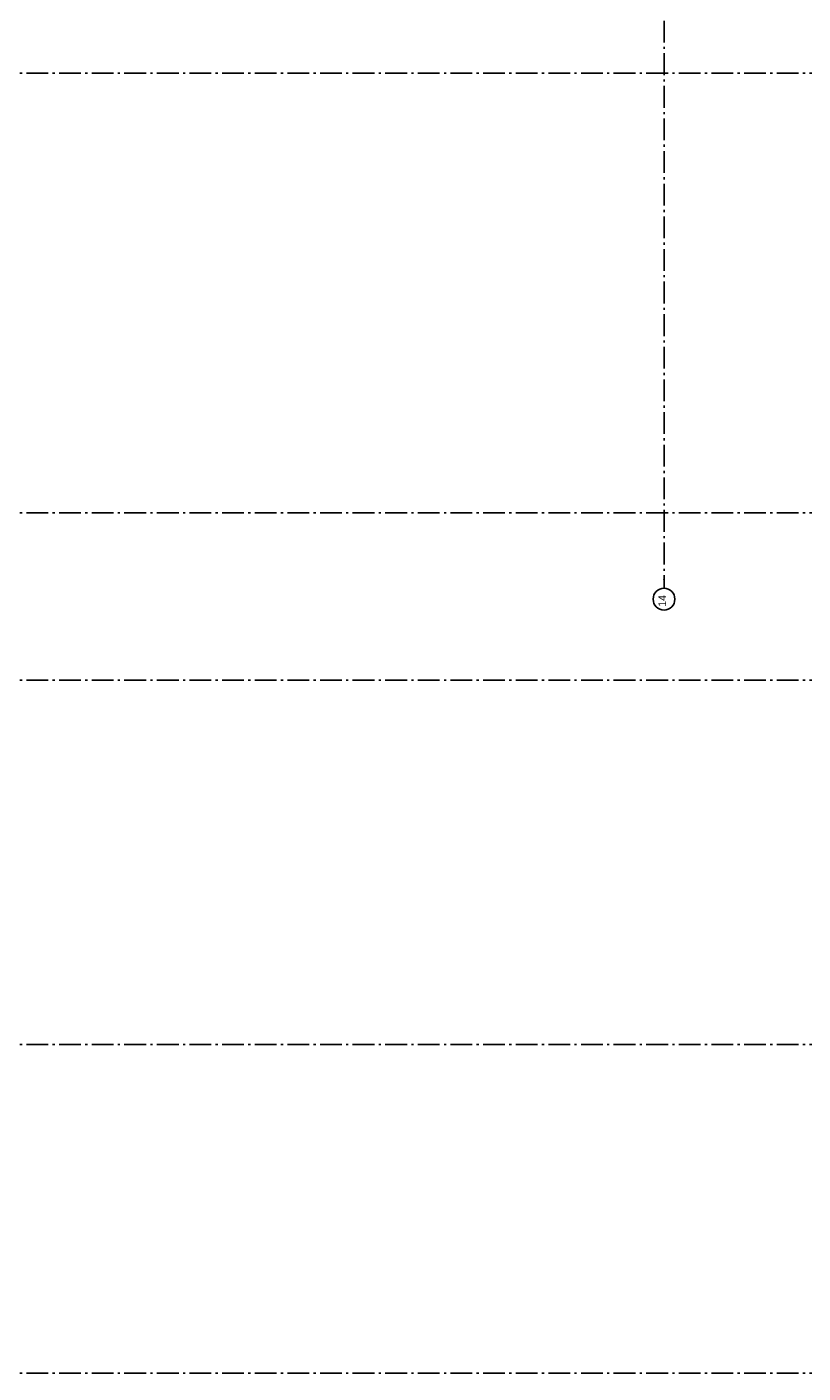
# Model space of a CAD drawing. Header units: millimetres. Extents: x -117798 to 93698, y -84437 to 74219.
# Tile 30 of 34: x 58008 to 75853, y 4683 to 35633. Entities that reach past the tile are written whole.
import ezdxf
from ezdxf.enums import TextEntityAlignment as Align

# ---------------------------------------------------------------- set-up
doc = ezdxf.new("R2010")
doc.units = ezdxf.units.MM
doc.header["$LTSCALE"] = 0.5
doc.header["$MEASUREMENT"] = 0
doc.linetypes.add('Akselinje', pattern=[1500, 1000, -200, 100, -200])
doc.linetypes.add('PLINE', pattern=[0])
doc.layers.add('82-- Modullinjer', color=7, linetype='Continuous')
doc.styles.add('GENERATED_STYLE_1', font='arial.ttf')

# ---------------------------------------------------------------- blocks, each defined once
blk = doc.blocks.new('Standard grid marker[4]', base_point=(93198, 34568))
at = {"layer": '82-- Modullinjer', "linetype": 'Akselinje'}
blk.add_line((92998, 34568), (21139, 34565), dxfattribs=at)
at = {"layer": '82-- Modullinjer', "style": 'GENERATED_STYLE_1'}
for tag, p in [('AC_MarkerText_1_1', (20562, 34525)), ('AC_MarkerText_1_0', (93320, 34528))]:
    blk.add_attdef(tag, text='', height=175, rotation=90, dxfattribs=at).set_placement(p, align=Align.TOP_CENTER)
blk = doc.blocks.new('Standard grid marker[5]', base_point=(93198, 24458))
at = {"layer": '82-- Modullinjer', "linetype": 'Akselinje'}
blk.add_line((92998, 24458), (21139, 24458), dxfattribs=at)
at = {"layer": '82-- Modullinjer', "style": 'GENERATED_STYLE_1'}
for tag, p in [('AC_MarkerText_1_1', (20562, 24418)), ('AC_MarkerText_1_0', (93320, 24418))]:
    blk.add_attdef(tag, text='', height=175, rotation=90, dxfattribs=at).set_placement(p, align=Align.TOP_CENTER)
blk = doc.blocks.new('Standard grid marker[6]', base_point=(93198, 20611))
at = {"layer": '82-- Modullinjer', "linetype": 'Akselinje'}
blk.add_line((92998, 20611), (-81321, 20611), dxfattribs=at)
at = {"layer": '82-- Modullinjer', "style": 'GENERATED_STYLE_1'}
for tag, p in [('AC_MarkerText_1_1', (-81899, 20571)), ('AC_MarkerText_1_0', (93320, 20571))]:
    blk.add_attdef(tag, text='', height=175, rotation=90, dxfattribs=at).set_placement(p, align=Align.TOP_CENTER)
blk = doc.blocks.new('Standard grid marker[7]', base_point=(93198, 4683))
at = {"layer": '82-- Modullinjer', "linetype": 'Akselinje'}
blk.add_line((92998, 4683), (-81321, 4683), dxfattribs=at)
at = {"layer": '82-- Modullinjer', "style": 'GENERATED_STYLE_1'}
for tag, p in [('AC_MarkerText_1_1', (-81899, 4643)), ('AC_MarkerText_1_0', (93320, 4643))]:
    blk.add_attdef(tag, text='', height=175, rotation=90, dxfattribs=at).set_placement(p, align=Align.TOP_CENTER)
blk = doc.blocks.new('Standard grid marker[17]', base_point=(72656, 72727))
at = {"layer": '82-- Modullinjer', "linetype": 'Akselinje'}
for p, q in [((72656, 72527), (72656, 22927)), ((72656, 22927), (72656, 22727))]:
    blk.add_line(p, q, dxfattribs=at)
at = {"layer": '82-- Modullinjer', "linetype": 'PLINE'}
blk.add_circle((72656, 22477), 250, dxfattribs=at)
at = {"layer": '82-- Modullinjer', "linetype": 'Akselinje'}
blk.add_point((72656, 22927), dxfattribs=at)
blk.add_point((72656, 22927), dxfattribs=at)
at = {"layer": '82-- Modullinjer', "style": 'GENERATED_STYLE_1'}
for tag, p in [('AC_MarkerText_1_0', (72528, 72937)), ('AC_MarkerText_1_1', (72528, 22437))]:
    blk.add_attdef(tag, text='', height=175, rotation=90, dxfattribs=at).set_placement(p, align=Align.TOP_CENTER)
blk = doc.blocks.new('Standard grid marker[21]', base_point=(93198, 12236))
at = {"layer": '82-- Modullinjer', "linetype": 'Akselinje'}
blk.add_line((92998, 12236), (-81321, 12236), dxfattribs=at)
at = {"layer": '82-- Modullinjer', "style": 'GENERATED_STYLE_1'}
for tag, p in [('AC_MarkerText_1_1', (-81899, 12196)), ('AC_MarkerText_1_0', (93320, 12196))]:
    blk.add_attdef(tag, text='', height=175, rotation=90, dxfattribs=at).set_placement(p, align=Align.TOP_CENTER)

msp = doc.modelspace()

# ---------------------------------------------------------------- block references
at = {"layer": '82-- Modullinjer', "linetype": 'PLINE'}
ref = msp.add_blockref('Standard grid marker[17]', (72655.8, 72726.6), dxfattribs=at)
ref.add_attrib('AC_MarkerText_1_1', '14', dxfattribs={"color": 7, "height": 175, "rotation": 90, "style": 'GENERATED_STYLE_1'}).set_placement((72528.3, 22436.6), align=Align.TOP_CENTER)
for name, p in [('Standard grid marker[4]', (93197.6, 34568.3)), ('Standard grid marker[5]', (93197.6, 24457.6)), ('Standard grid marker[6]', (93197.6, 20610.6)), ('Standard grid marker[21]', (93197.6, 12235.6)), ('Standard grid marker[7]', (93197.6, 4683.1))]:
    msp.add_blockref(name, p, dxfattribs=at)

doc.saveas('drawing.dxf')
